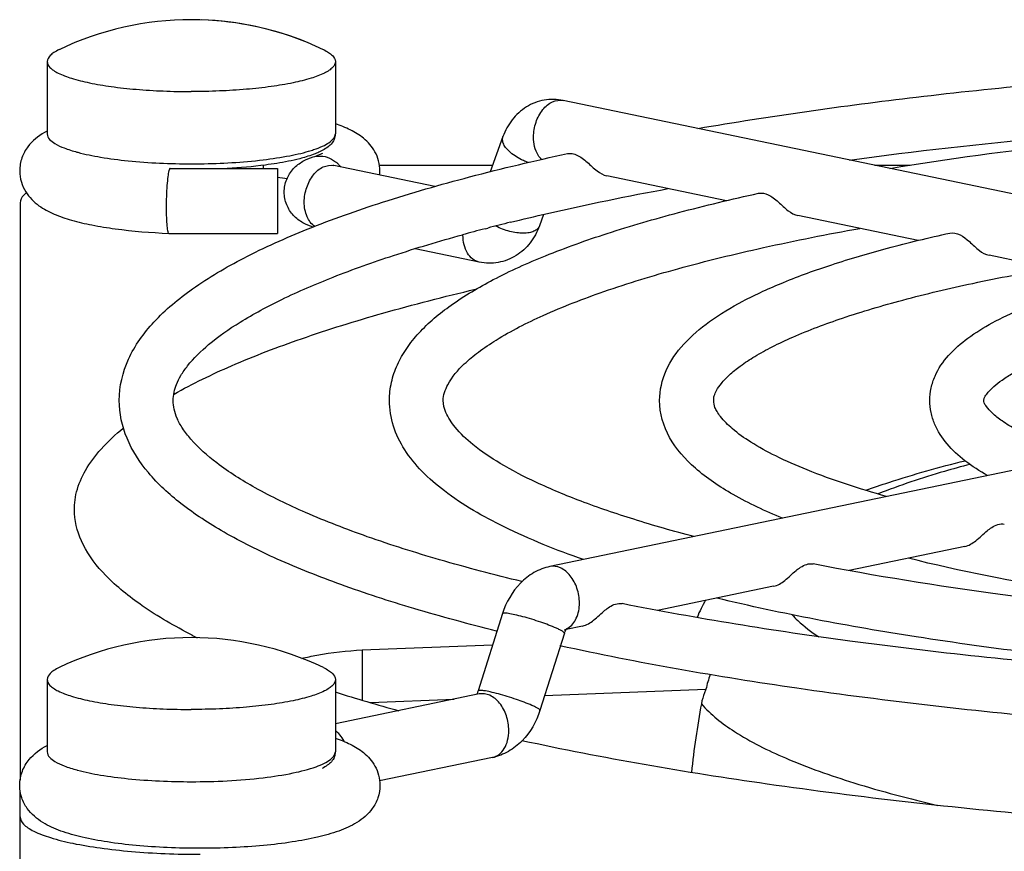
# Model space of a CAD drawing. Extents: x -1709 to 1181, y 8 to 1580.
# Tile 28 of 71: x -935 to -908, y 986 to 1009. Entities that reach past the tile are written whole.
import ezdxf

# ---------------------------------------------------------------- set-up
doc = ezdxf.new("R2010")
doc.units = 0
doc.header["$LTSCALE"] = 65.395
doc.layers.get('0').update_dxf_attribs({"linetype": 'CONTINUOUS'})
doc.layers.add('3_ALL_AXES', color=7, linetype='CONTINUOUS')

msp = doc.modelspace()

# ---------------------------------------------------------------- linework, layer by layer
at = {"color": 7, "linetype": 'CONTINUOUS'}
for p, q in [((-893.341, 1001.041), (-920.211, 1006.627)), ((-921.88, 1005.624), (-922.236, 1004.646)), ((-931.136, 1004.741), (-931.117, 1004.74)), ((-931.118, 1004.74), (-928.137, 1004.74)), ((-928.137, 1004.74), (-928.137, 1002.94)), ((-923.768, 1004.237), (-926.574, 1004.82)), ((-925.307, 1004.831), (-922.169, 1004.831)), ((-911.571, 1004.831), (-910.577, 1004.831)), ((-915.673, 1003.845), (-918.995, 1004.536)), ((-935.281, 1003.791), (-935.281, 987.757)), ((-920.751, 1003.465), (-920.867, 1003.145)), ((-910.359, 1002.741), (-913.691, 1003.433)), ((-931.157, 1002.94), (-928.137, 1002.94)), ((-931.157, 1002.94), (-931.157, 1002.94)), ((-922.536, 1002.142), (-924.319, 1002.513)), ((-905.032, 1001.633), (-908.388, 1002.331)), ((-893.707, 999.277), (-920.577, 993.69)), ((-909.064, 994.245), (-912.269, 993.579)), ((-914.367, 993.143), (-917.591, 992.472)), ((-921.892, 992.384), (-922.571, 990.239)), ((-920.176, 991.841), (-920.855, 989.696)), ((-919.671, 992.04), (-920.128, 991.945)), ((-925.788, 991.374), (-922.166, 991.517)), ((-922.536, 990.153), (-926.531, 989.322)), ((-920.725, 990.107), (-916.245, 990.285)), ((-925.555, 989.916), (-923.232, 990.008)), ((-922.17, 988.39), (-925.303, 987.739)), ((-935.281, 982.83), (-935.281, 987.476))]:
    msp.add_line(p, q, dxfattribs=at)
at = {"color": 9, "linetype": 'CONTINUOUS'}
for p, q in [((-934.531, 1005.702), (-934.531, 1005.702)), ((-925.788, 991.374), (-925.788, 989.985)), ((-934.531, 988.549), (-934.531, 988.549))]:
    msp.add_line(p, q, dxfattribs=at)
at = {"color": 7, "linetype": 'CONTINUOUS'}
for centre, radius, start, end in [((-933.542, 1003.909), 2.118, 117.8604, 120.2342), ((-926.384, 1004.674), 1.09, 353.7539, 359.9952), ((-929.454, 994.981), 9.601, 80.5139, 82.1051), ((-912.728, 990.698), 4.083, 149.7173, 157.2059), ((-919.698, 991.69), 0.502, 158.3967, 162.4482), ((-922.974, 1006.501), 16.531, 242.8773, 243.4408), ((-913.773, 989.781), 2.523, 158.8646, 168.4809), ((-912.287, 1035.169), 47.164, 252.4172, 254.6478), ((-892.198, 985.389), 24.588, 169.4691, 173.9584)]:
    msp.add_arc(centre, radius, start, end, dxfattribs=at)
at = {"color": 9, "linetype": 'CONTINUOUS'}
for centre, radius, start, end in [((-932.418, 1009.943), 4.919, 254.8435, 255.1128), ((-928.18, 1008.386), 3.293, 287.3197, 289.7286), ((-927.07, 1004.224), 0.889, 50.1721, 52.384), ((-930.531, 1023.981), 19.11, 270.0004, 270.7498), ((-927.089, 1004.201), 0.918, 45.1898, 50.158), ((-927.125, 1004.165), 0.969, 39.437, 45.1718), ((-920.302, 992.36), 0.442, 286.4936, 295.1256), ((-920.308, 992.373), 0.456, 295.1254, 300.5917), ((-932.421, 992.78), 4.907, 254.8433, 255.0741)]:
    msp.add_arc(centre, radius, start, end, dxfattribs=at)
at = {"color": 7, "linetype": 'CONTINUOUS'}
for points, knots in [([(-920.211, 1006.627), (-920.383, 1006.663), (-920.744, 1006.671), (-921.249, 1006.476), (-921.648, 1006.11), (-921.819, 1005.792), (-921.88, 1005.624)], [0, 0, 0, 0, 0.248913, 0.497854, 0.747428, 1, 1, 1, 1]), ([(-934.609, 1005.738), (-934.782, 1005.637), (-935.037, 1005.43), (-935.251, 1005.039), (-935.294, 1004.797), (-935.293, 1004.674)], [0, 0, 0, 0, 0.456058, 0.719698, 1, 1, 1, 1]), ([(-925.294, 1004.674), (-925.294, 1004.858), (-925.387, 1005.21), (-925.72, 1005.587), (-926.114, 1005.825), (-926.389, 1005.932), (-926.529, 1005.979)], [0, 0, 0, 0, 0.28694, 0.541063, 0.768171, 1, 1, 1, 1]), ([(-926.536, 1005.702), (-926.535, 1005.65), (-926.553, 1005.544), (-926.644, 1005.413), (-926.768, 1005.313), (-926.862, 1005.256), (-926.912, 1005.23)], [0, 0, 0, 0, 0.248237, 0.48594, 0.734267, 1, 1, 1, 1]), ([(-926.912, 1005.23), (-926.926, 1005.223), (-926.984, 1005.194), (-927.044, 1005.168), (-927.09, 1005.15)], [0, 0, 0, 0, 0.238604, 1, 1, 1, 1]), ([(-927.34, 1005.063), (-927.4, 1005.045), (-927.668, 1004.971), (-927.942, 1004.917), (-928.155, 1004.883)], [0, 0, 0, 0, 0.224131, 1, 1, 1, 1]), ([(-927.95, 1004.086), (-927.95, 1004.206), (-927.904, 1004.445), (-927.712, 1004.745), (-927.446, 1004.95), (-927.247, 1005.03), (-927.15, 1005.061)], [0, 0, 0, 0, 0.265333, 0.526562, 0.773653, 1, 1, 1, 1]), ([(-927.09, 1005.15), (-927.109, 1005.142), (-927.192, 1005.111), (-927.276, 1005.083), (-927.34, 1005.063)], [0, 0, 0, 0, 0.236182, 1, 1, 1, 1]), ([(-927.15, 1005.061), (-927.089, 1005.08), (-926.999, 1005.111), (-926.911, 1005.15), (-926.883, 1005.167)], [0, 0, 0, 0, 0.66312, 1, 1, 1, 1]), ([(-920.087, 1005.154), (-920.001, 1005.173), (-919.849, 1005.138), (-919.677, 1005.03), (-919.492, 1004.877), (-919.294, 1004.675), (-919.093, 1004.556), (-918.995, 1004.536)], [0, 0, 0, 0, 0.206503, 0.334547, 0.476867, 0.765156, 1, 1, 1, 1]), ([(-935.293, 1004.674), (-935.293, 1004.569), (-935.263, 1004.364), (-935.103, 1004.013), (-934.786, 1003.695), (-934.333, 1003.459), (-933.835, 1003.292), (-933.266, 1003.161), (-932.368, 1003.018), (-931.653, 1002.961), (-931.157, 1002.94)], [0, 0, 0, 0, 0.064445, 0.126107, 0.234791, 0.333756, 0.439121, 0.558624, 0.693503, 1, 1, 1, 1]), ([(-931.152, 1004.68), (-931.167, 1004.627), (-931.187, 1004.49), (-931.219, 1004.148), (-931.226, 1003.859), (-931.226, 1003.653)], [0, 0, 0, 0, 0.16088, 0.401314, 1, 1, 1, 1]), ([(-931.137, 1004.72), (-931.139, 1004.718), (-931.145, 1004.705), (-931.149, 1004.691), (-931.152, 1004.68)], [0, 0, 0, 0, 0.206076, 1, 1, 1, 1]), ([(-931.118, 1004.74), (-931.119, 1004.74), (-931.129, 1004.737), (-931.134, 1004.727), (-931.137, 1004.72)], [0, 0, 0, 0, 0.177373, 1, 1, 1, 1]), ([(-928.155, 1004.883), (-928.26, 1004.865), (-928.718, 1004.799), (-929.178, 1004.759), (-929.533, 1004.739)], [0, 0, 0, 0, 0.231544, 1, 1, 1, 1]), ([(-926.574, 1004.82), (-926.578, 1004.821), (-926.591, 1004.824), (-926.604, 1004.827), (-926.612, 1004.829)], [0, 0, 0, 0, 0.347894, 1, 1, 1, 1]), ([(-935.11, 1004.061), (-935.136, 1004.041), (-935.218, 1003.971), (-935.281, 1003.867), (-935.281, 1003.791)], [0, 0, 0, 0, 0.307536, 1, 1, 1, 1]), ([(-927.148, 1003.111), (-927.245, 1003.141), (-927.445, 1003.222), (-927.712, 1003.427), (-927.904, 1003.727), (-927.95, 1003.967), (-927.95, 1004.086)], [0, 0, 0, 0, 0.226394, 0.473485, 0.734623, 1, 1, 1, 1]), ([(-914.783, 1004.051), (-914.697, 1004.07), (-914.545, 1004.036), (-914.373, 1003.928), (-914.188, 1003.774), (-913.99, 1003.572), (-913.789, 1003.454), (-913.691, 1003.433)], [0, 0, 0, 0, 0.206477, 0.334529, 0.476912, 0.765318, 1, 1, 1, 1]), ([(-931.226, 1003.653), (-931.226, 1003.559), (-931.224, 1003.388), (-931.213, 1003.188), (-931.199, 1003.063), (-931.187, 1002.999), (-931.177, 1002.961), (-931.164, 1002.94), (-931.157, 1002.94)], [0, 0, 0, 0, 0.390827, 0.70757, 0.826823, 0.915668, 0.972493, 1, 1, 1, 1]), ([(-920.867, 1003.145), (-920.928, 1002.978), (-921.099, 1002.659), (-921.498, 1002.293), (-922.003, 1002.099), (-922.364, 1002.106), (-922.536, 1002.142)], [0, 0, 0, 0, 0.252553, 0.502099, 0.751047, 1, 1, 1, 1]), ([(-909.478, 1002.948), (-909.285, 1002.991), (-908.968, 1002.76), (-908.688, 1002.471), (-908.486, 1002.351), (-908.388, 1002.331)], [0, 0, 0, 0, 0.46993, 0.762412, 1, 1, 1, 1]), ([(-931.008, 998.48), (-930.491, 998.77), (-929.329, 999.328), (-927.389, 1000.068), (-925.129, 1000.769), (-923.507, 1001.185), (-922.648, 1001.387)], [0, 0, 0, 0, 0.200472, 0.434521, 0.701488, 1, 1, 1, 1]), ([(-933.774, 995.164), (-933.785, 995.364), (-933.74, 995.786), (-933.475, 996.399), (-933.025, 996.996), (-932.636, 997.356), (-932.418, 997.536)], [0, 0, 0, 0, 0.212645, 0.440852, 0.699899, 1, 1, 1, 1]), ([(-911.805, 995.807), (-911.594, 995.883), (-910.688, 996.194), (-909.765, 996.452), (-909.053, 996.628)], [0, 0, 0, 0, 0.234203, 1, 1, 1, 1]), ([(-930.51, 991.788), (-930.987, 992.032), (-931.834, 992.518), (-932.877, 993.35), (-933.561, 994.219), (-933.758, 994.865), (-933.774, 995.164)], [0, 0, 0, 0, 0.32925, 0.598524, 0.816125, 1, 1, 1, 1]), ([(-908.439, 994.684), (-908.399, 994.716), (-908.264, 994.819), (-908.083, 994.891), (-907.964, 994.868)], [0, 0, 0, 0, 0.297215, 1, 1, 1, 1]), ([(-909.064, 994.245), (-908.95, 994.269), (-908.724, 994.413), (-908.547, 994.595), (-908.439, 994.684)], [0, 0, 0, 0, 0.453868, 1, 1, 1, 1]), ([(-913.744, 993.581), (-913.704, 993.613), (-913.569, 993.716), (-913.387, 993.788), (-913.268, 993.765)], [0, 0, 0, 0, 0.297396, 1, 1, 1, 1]), ([(-920.577, 993.69), (-920.731, 993.658), (-921.033, 993.541), (-921.543, 993.139), (-921.794, 992.695), (-921.892, 992.384)], [0, 0, 0, 0, 0.244949, 0.492642, 1, 1, 1, 1]), ([(-914.367, 993.143), (-914.254, 993.166), (-914.028, 993.31), (-913.852, 993.492), (-913.744, 993.581)], [0, 0, 0, 0, 0.453457, 1, 1, 1, 1]), ([(-919.048, 992.478), (-919.008, 992.51), (-918.874, 992.613), (-918.691, 992.685), (-918.573, 992.662)], [0, 0, 0, 0, 0.297511, 1, 1, 1, 1]), ([(-919.671, 992.04), (-919.557, 992.063), (-919.332, 992.207), (-919.156, 992.389), (-919.048, 992.478)], [0, 0, 0, 0, 0.453187, 1, 1, 1, 1]), ([(-920.108, 991.97), (-920.102, 991.976), (-920.135, 991.941), (-920.142, 991.921), (-920.158, 991.89), (-920.164, 991.874)], [0, 0, 0, 0, 0.213588, 0.541755, 1, 1, 1, 1]), ([(-927.46, 991.142), (-927.323, 991.174), (-926.772, 991.289), (-926.211, 991.357), (-925.788, 991.374)], [0, 0, 0, 0, 0.248779, 1, 1, 1, 1]), ([(-922.571, 990.239), (-922.574, 990.228), (-922.587, 990.192), (-922.604, 990.157), (-922.619, 990.135)], [0, 0, 0, 0, 0.300812, 1, 1, 1, 1]), ([(-916.245, 990.285), (-916.259, 990.252), (-916.313, 990.122), (-916.353, 989.985), (-916.372, 989.882)], [0, 0, 0, 0, 0.257482, 1, 1, 1, 1]), ([(-920.855, 989.696), (-920.953, 989.385), (-921.204, 988.941), (-921.714, 988.539), (-922.016, 988.422), (-922.17, 988.39)], [0, 0, 0, 0, 0.507388, 0.755074, 1, 1, 1, 1]), ([(-926.53, 988.925), (-926.389, 988.878), (-926.114, 988.771), (-925.72, 988.533), (-925.387, 988.157), (-925.294, 987.804), (-925.294, 987.621)], [0, 0, 0, 0, 0.232193, 0.459233, 0.7132, 1, 1, 1, 1]), ([(-889.281, 986.016), (-892.247, 986.016), (-898.064, 986.136), (-906.495, 986.67), (-914.235, 987.535), (-919.102, 988.368), (-921.356, 988.855)], [0, 0, 0, 0, 0.275859, 0.541074, 0.785504, 1, 1, 1, 1]), ([(-935.293, 987.621), (-935.293, 987.754), (-935.244, 988.012), (-935.001, 988.422), (-934.72, 988.628), (-934.531, 988.727)], [0, 0, 0, 0, 0.282582, 0.546006, 1, 1, 1, 1]), ([(-926.536, 988.549), (-926.535, 988.498), (-926.552, 988.396), (-926.638, 988.267), (-926.758, 988.168), (-926.848, 988.112), (-926.896, 988.086)], [0, 0, 0, 0, 0.249227, 0.487525, 0.7356, 1, 1, 1, 1]), ([(-925.294, 987.621), (-925.294, 987.503), (-925.333, 987.271), (-925.531, 986.889), (-925.915, 986.562), (-926.452, 986.328), (-927.058, 986.16), (-927.757, 986.032), (-928.546, 985.938), (-929.402, 985.881), (-930.294, 985.862), (-931.186, 985.881), (-932.042, 985.938), (-932.831, 986.032), (-933.53, 986.16), (-934.135, 986.328), (-934.672, 986.562), (-935.056, 986.89), (-935.255, 987.271), (-935.294, 987.503), (-935.293, 987.621)], [0, 0, 0, 0, 0.030974, 0.060255, 0.11111, 0.15926, 0.213112, 0.275323, 0.345355, 0.421177, 0.500049, 0.578918, 0.654733, 0.72475, 0.786941, 0.840772, 0.888907, 0.939753, 0.969023, 1, 1, 1, 1]), ([(-935.281, 986.743), (-935.281, 986.668), (-935.207, 986.546), (-935.059, 986.431), (-934.813, 986.292), (-934.395, 986.141), (-933.777, 985.99), (-933.027, 985.866), (-932.172, 985.773), (-931.245, 985.716), (-930.606, 985.703), (-930.281, 985.703)], [0, 0, 0, 0, 0.042651, 0.072103, 0.108434, 0.202658, 0.32457, 0.470652, 0.635953, 0.814572, 1, 1, 1, 1])]:
    msp.add_open_spline(points, degree=3, knots=knots, dxfattribs=at)
at = {"color": 9, "linetype": 'CONTINUOUS'}
for points, knots in [([(-921.03, 1005.614), (-921.03, 1005.752), (-920.985, 1006.025), (-920.803, 1006.373), (-920.535, 1006.611), (-920.307, 1006.647), (-920.211, 1006.627)], [0, 0, 0, 0, 0.285334, 0.55894, 0.796851, 1, 1, 1, 1]), ([(-934.531, 1005.702), (-934.531, 1005.588), (-934.331, 1005.424), (-934.038, 1005.296), (-933.824, 1005.228), (-933.704, 1005.196)], [0, 0, 0, 0, 0.340747, 0.628546, 1, 1, 1, 1]), ([(-927.068, 1005.286), (-926.989, 1005.314), (-926.849, 1005.372), (-926.65, 1005.484), (-926.531, 1005.617), (-926.531, 1005.702)], [0, 0, 0, 0, 0.35719, 0.637774, 1, 1, 1, 1]), ([(-921.671, 1005.184), (-921.711, 1005.219), (-921.783, 1005.289), (-921.861, 1005.404), (-921.899, 1005.518), (-921.891, 1005.593), (-921.88, 1005.624)], [0, 0, 0, 0, 0.313173, 0.581136, 0.804846, 1, 1, 1, 1]), ([(-920.806, 1004.99), (-920.843, 1005.025), (-920.982, 1005.204), (-921.03, 1005.44), (-921.03, 1005.614)], [0, 0, 0, 0, 0.22507, 1, 1, 1, 1]), ([(-933.682, 1005.19), (-933.473, 1005.134), (-933.009, 1005.04), (-931.959, 1004.906), (-931.116, 1004.87), (-930.531, 1004.87)], [0, 0, 0, 0, 0.204429, 0.44709, 1, 1, 1, 1]), ([(-930.281, 1004.872), (-929.697, 1004.88), (-928.863, 1004.925), (-927.836, 1005.078), (-927.394, 1005.181), (-927.2, 1005.242)], [0, 0, 0, 0, 0.563424, 0.803533, 1, 1, 1, 1]), ([(-921.175, 1004.906), (-921.222, 1004.923), (-921.398, 1004.994), (-921.564, 1005.093), (-921.671, 1005.184)], [0, 0, 0, 0, 0.263698, 1, 1, 1, 1]), ([(-926.999, 1005.087), (-926.918, 1005.091), (-926.747, 1005.065), (-926.596, 1004.981), (-926.528, 1004.928)], [0, 0, 0, 0, 0.484319, 1, 1, 1, 1]), ([(-927.394, 1003.807), (-927.394, 1003.945), (-927.348, 1004.218), (-927.167, 1004.566), (-926.898, 1004.804), (-926.67, 1004.84), (-926.574, 1004.82)], [0, 0, 0, 0, 0.285334, 0.55894, 0.796851, 1, 1, 1, 1]), ([(-927.102, 1003.127), (-927.197, 1003.193), (-927.353, 1003.412), (-927.394, 1003.669), (-927.394, 1003.807)], [0, 0, 0, 0, 0.457214, 1, 1, 1, 1]), ([(-920.867, 1003.145), (-920.879, 1003.114), (-920.921, 1003.052), (-921.025, 1002.988), (-921.16, 1002.951), (-921.322, 1002.938), (-921.504, 1002.952), (-921.763, 1003.004), (-921.954, 1003.077), (-922.075, 1003.14)], [0, 0, 0, 0, 0.077255, 0.165967, 0.272193, 0.396671, 0.536858, 0.688153, 1, 1, 1, 1]), ([(-922.536, 1002.142), (-922.602, 1002.156), (-922.734, 1002.219), (-922.88, 1002.394), (-922.97, 1002.626), (-922.989, 1002.801), (-922.989, 1002.891)], [0, 0, 0, 0, 0.213648, 0.447557, 0.710873, 1, 1, 1, 1]), ([(-908.919, 996.527), (-909.156, 996.465), (-910.016, 996.227), (-910.866, 995.947), (-911.468, 995.706)], [0, 0, 0, 0, 0.27359, 1, 1, 1, 1]), ([(-919.758, 992.676), (-919.758, 992.815), (-919.803, 993.088), (-919.984, 993.436), (-920.253, 993.673), (-920.481, 993.71), (-920.577, 993.69)], [0, 0, 0, 0, 0.285334, 0.55894, 0.796851, 1, 1, 1, 1]), ([(-920.076, 991.98), (-919.973, 992.041), (-919.801, 992.265), (-919.758, 992.533), (-919.758, 992.676)], [0, 0, 0, 0, 0.454724, 1, 1, 1, 1]), ([(-920.398, 991.98), (-920.539, 992.042), (-920.766, 992.126), (-921.079, 992.227), (-921.32, 992.297), (-921.536, 992.351), (-921.708, 992.387), (-921.819, 992.4), (-921.873, 992.398), (-921.891, 992.389), (-921.892, 992.384)], [0, 0, 0, 0, 0.295198, 0.46509, 0.630647, 0.777557, 0.893282, 0.968299, 0.989038, 1, 1, 1, 1]), ([(-913.849, 992.349), (-913.801, 992.295), (-913.577, 992.069), (-913.32, 991.876), (-913.114, 991.741)], [0, 0, 0, 0, 0.225212, 1, 1, 1, 1]), ([(-920.176, 991.841), (-920.174, 991.849), (-920.194, 991.873), (-920.235, 991.9), (-920.308, 991.94), (-920.365, 991.966), (-920.398, 991.98)], [0, 0, 0, 0, 0.09186, 0.287248, 0.593524, 1, 1, 1, 1]), ([(-921.076, 989.835), (-921.217, 989.897), (-921.445, 989.981), (-921.757, 990.082), (-921.998, 990.152), (-922.215, 990.207), (-922.386, 990.242), (-922.498, 990.255), (-922.552, 990.253), (-922.569, 990.245), (-922.571, 990.239)], [0, 0, 0, 0, 0.295198, 0.46509, 0.630647, 0.777557, 0.893282, 0.968299, 0.989038, 1, 1, 1, 1]), ([(-921.717, 989.139), (-921.717, 989.277), (-921.762, 989.55), (-921.944, 989.899), (-922.212, 990.136), (-922.44, 990.173), (-922.536, 990.153)], [0, 0, 0, 0, 0.285334, 0.55894, 0.796851, 1, 1, 1, 1]), ([(-916.372, 989.882), (-916.115, 989.577), (-915.364, 988.999), (-913.925, 988.289), (-912.024, 987.619), (-910.594, 987.244), (-909.809, 987.061)], [0, 0, 0, 0, 0.16545, 0.386575, 0.665512, 1, 1, 1, 1]), ([(-920.855, 989.696), (-920.852, 989.704), (-920.872, 989.729), (-920.914, 989.755), (-920.986, 989.795), (-921.043, 989.821), (-921.076, 989.835)], [0, 0, 0, 0, 0.09186, 0.287248, 0.593524, 1, 1, 1, 1]), ([(-922.17, 988.39), (-922.104, 988.404), (-921.973, 988.467), (-921.826, 988.642), (-921.736, 988.874), (-921.717, 989.048), (-921.717, 989.139)], [0, 0, 0, 0, 0.213648, 0.447557, 0.710873, 1, 1, 1, 1]), ([(-926.275, 988.829), (-926.286, 988.85), (-926.333, 988.93), (-926.391, 989.003), (-926.439, 989.052)], [0, 0, 0, 0, 0.258953, 1, 1, 1, 1]), ([(-934.531, 988.549), (-934.531, 988.435), (-934.331, 988.271), (-934.038, 988.143), (-933.824, 988.075), (-933.704, 988.043)], [0, 0, 0, 0, 0.340747, 0.628546, 1, 1, 1, 1]), ([(-927.068, 988.133), (-926.989, 988.161), (-926.849, 988.22), (-926.65, 988.331), (-926.531, 988.464), (-926.531, 988.549)], [0, 0, 0, 0, 0.35719, 0.637774, 1, 1, 1, 1]), ([(-933.685, 988.038), (-933.476, 987.982), (-933.011, 987.888), (-931.961, 987.753), (-931.117, 987.718), (-930.531, 987.718)], [0, 0, 0, 0, 0.204289, 0.446925, 1, 1, 1, 1]), ([(-930.531, 987.718), (-929.864, 987.718), (-928.915, 987.762), (-927.761, 987.937), (-927.275, 988.059), (-927.068, 988.133)], [0, 0, 0, 0, 0.57213, 0.811792, 1, 1, 1, 1])]:
    msp.add_open_spline(points, degree=3, knots=knots, dxfattribs=at)
for points in [[(-927.15, 1005.061), (-927.101, 1005.076), (-927.05, 1005.085), (-926.999, 1005.087)], [(-926.439, 989.052), (-926.468, 989.081), (-926.498, 989.108), (-926.531, 989.131)]]:
    msp.add_open_spline(points, degree=3, dxfattribs=at)
at = {"layer": '3_ALL_AXES', "color": 7, "linetype": 'CONTINUOUS'}
for p, q in [((-934.531, 1007.707), (-934.531, 1005.702)), ((-926.531, 1007.707), (-926.531, 1005.702)), ((-928.531, 1004.829), (-928.531, 1004.74)), ((-922.374, 1003.069), (-922.301, 1003.088)), ((-934.531, 990.554), (-934.531, 988.549)), ((-926.531, 990.554), (-926.531, 988.549))]:
    msp.add_line(p, q, dxfattribs=at)
for centre, radius, start, end in [((-930.531, 1000.371), 8.5, 64.4309, 115.5691), ((-930.531, 1000.372), 8.499, 67.5633, 88.062), ((-909.458, 953.711), 51.019, 104.6644, 105.3955), ((-908.213, 948.966), 55.925, 103.9277, 104.5901), ((-930.531, 983.218), 8.5, 64.4309, 115.5691)]:
    msp.add_arc(centre, radius, start, end, dxfattribs=at)
for points, knots in [([(-934.2, 1008.039), (-934.249, 1008.015), (-934.337, 1007.967), (-934.466, 1007.872), (-934.531, 1007.77), (-934.531, 1007.707)], [0, 0, 0, 0, 0.338435, 0.611347, 1, 1, 1, 1]), ([(-926.863, 1008.039), (-926.813, 1008.015), (-926.726, 1007.967), (-926.597, 1007.872), (-926.531, 1007.77), (-926.531, 1007.707)], [0, 0, 0, 0, 0.338435, 0.611347, 1, 1, 1, 1]), ([(-934.531, 1007.707), (-934.531, 1007.647), (-934.472, 1007.55), (-934.353, 1007.458), (-934.157, 1007.346), (-933.822, 1007.226), (-933.328, 1007.105), (-932.728, 1007.006), (-932.044, 1006.932), (-931.302, 1006.886), (-930.791, 1006.875), (-930.531, 1006.875)], [0, 0, 0, 0, 0.042646, 0.072102, 0.108428, 0.202659, 0.324573, 0.470651, 0.635914, 0.814668, 1, 1, 1, 1]), ([(-926.531, 1007.707), (-926.531, 1007.647), (-926.59, 1007.55), (-926.709, 1007.458), (-926.906, 1007.346), (-927.241, 1007.226), (-927.735, 1007.105), (-928.335, 1007.006), (-929.019, 1006.932), (-929.76, 1006.886), (-930.271, 1006.875), (-930.531, 1006.875)], [0, 0, 0, 0, 0.042646, 0.072102, 0.108428, 0.202659, 0.324573, 0.470651, 0.635914, 0.814668, 1, 1, 1, 1]), ([(-916.475, 1005.851), (-914.461, 1006.197), (-910.219, 1006.793), (-903.591, 1007.418), (-896.543, 1007.8), (-891.725, 1007.886), (-889.281, 1007.886)], [0, 0, 0, 0, 0.224479, 0.470552, 0.731485, 1, 1, 1, 1]), ([(-912.262, 1004.976), (-908.612, 1005.466), (-900.958, 1006.163), (-893.278, 1006.386), (-889.281, 1006.386)], [0, 0, 0, 0, 0.479505, 1, 1, 1, 1]), ([(-911.142, 1004.742), (-909.511, 1005.011), (-906.086, 1005.476), (-898.802, 1006.139), (-893.139, 1006.326), (-889.281, 1006.326)], [0, 0, 0, 0, 0.22607, 0.472419, 1, 1, 1, 1]), ([(-932.531, 998.3), (-932.531, 998.692), (-932.334, 999.507), (-931.569, 1000.558), (-930.452, 1001.48), (-929.008, 1002.325), (-927.235, 1003.115), (-925.135, 1003.857), (-922.72, 1004.551), (-920.997, 1004.957), (-920.087, 1005.154)], [0, 0, 0, 0, 0.078654, 0.161994, 0.256581, 0.367195, 0.496455, 0.645198, 0.813297, 1, 1, 1, 1]), ([(-921.674, 1003.247), (-921.332, 1003.332), (-919.879, 1003.679), (-918.415, 1003.976), (-917.293, 1004.182)], [0, 0, 0, 0, 0.236355, 1, 1, 1, 1]), ([(-925.029, 998.299), (-925.029, 998.469), (-924.993, 998.811), (-924.824, 999.302), (-924.56, 999.759), (-924.088, 1000.345), (-923.288, 1001.01), (-922.096, 1001.713), (-920.638, 1002.367), (-918.917, 1002.98), (-916.939, 1003.553), (-915.528, 1003.889), (-914.783, 1004.051)], [0, 0, 0, 0, 0.041127, 0.082345, 0.124549, 0.16831, 0.263592, 0.37399, 0.502259, 0.649458, 0.815591, 1, 1, 1, 1]), ([(-923.539, 998.3), (-923.539, 998.452), (-923.39, 998.842), (-923.019, 999.276), (-922.543, 999.667), (-921.829, 1000.146), (-920.669, 1000.732), (-918.98, 1001.384), (-916.935, 1002.005), (-914.564, 1002.583), (-912.872, 1002.917), (-911.977, 1003.077)], [0, 0, 0, 0, 0.035521, 0.092506, 0.131832, 0.178376, 0.292199, 0.432913, 0.599003, 0.788702, 1, 1, 1, 1]), ([(-931.031, 998.299), (-931.031, 998.451), (-930.981, 998.698), (-930.817, 999.011), (-930.54, 999.402), (-930.003, 999.925), (-929.117, 1000.538), (-927.956, 1001.157), (-926.53, 1001.77), (-924.854, 1002.364), (-923.645, 1002.723), (-923.002, 1002.9)], [0, 0, 0, 0, 0.047554, 0.07606, 0.110109, 0.196618, 0.308308, 0.4452, 0.606689, 0.791957, 1, 1, 1, 1]), ([(-917.531, 998.3), (-917.531, 998.585), (-917.395, 999.167), (-916.872, 999.909), (-916.126, 1000.538), (-915.184, 1001.1), (-914.041, 1001.619), (-912.698, 1002.104), (-911.157, 1002.555), (-910.058, 1002.82), (-909.478, 1002.948)], [0, 0, 0, 0, 0.087144, 0.176015, 0.272826, 0.383044, 0.510084, 0.655251, 0.818725, 1, 1, 1, 1]), ([(-916.031, 998.299), (-916.031, 998.343), (-916.02, 998.442), (-915.946, 998.605), (-915.804, 998.798), (-915.585, 999.027), (-915.275, 999.279), (-914.874, 999.54), (-914.386, 999.806), (-913.582, 1000.183), (-912.377, 1000.634), (-910.706, 1001.126), (-908.768, 1001.583), (-907.385, 1001.845), (-906.654, 1001.971)], [0, 0, 0, 0, 0.012726, 0.028554, 0.051057, 0.08173, 0.120258, 0.166459, 0.220147, 0.281065, 0.423657, 0.5924, 0.785259, 1, 1, 1, 1]), ([(-910.03, 998.299), (-910.03, 998.416), (-910.006, 998.648), (-909.861, 999.089), (-909.527, 999.581), (-908.966, 1000.064), (-908.275, 1000.486), (-907.447, 1000.87), (-906.081, 1001.373), (-904.963, 1001.666), (-904.173, 1001.844)], [0, 0, 0, 0, 0.048148, 0.095639, 0.190333, 0.289291, 0.39923, 0.524045, 0.665576, 1, 1, 1, 1]), ([(-908.531, 998.299), (-908.531, 998.315), (-908.528, 998.358), (-908.484, 998.438), (-908.393, 998.552), (-908.239, 998.707), (-908.01, 998.886), (-907.705, 999.075), (-907.331, 999.271), (-906.707, 999.549), (-905.769, 999.883), (-903.915, 1000.4), (-902.396, 1000.689), (-901.318, 1000.861)], [0, 0, 0, 0, 0.006154, 0.01603, 0.03421, 0.062378, 0.099673, 0.145572, 0.199715, 0.261676, 0.407695, 0.58113, 1, 1, 1, 1]), ([(-922.057, 991.901), (-922.826, 992.092), (-924.28, 992.484), (-926.314, 993.143), (-928.08, 993.842), (-929.572, 994.581), (-930.789, 995.371), (-931.733, 996.231), (-932.369, 997.205), (-932.531, 997.942), (-932.531, 998.3)], [0, 0, 0, 0, 0.183582, 0.348804, 0.495306, 0.623335, 0.734088, 0.830515, 0.917228, 1, 1, 1, 1]), ([(-921.355, 993.273), (-922.12, 993.459), (-923.561, 993.837), (-925.567, 994.471), (-927.281, 995.131), (-928.684, 995.808), (-929.762, 996.481), (-930.424, 997.066), (-930.767, 997.506), (-930.926, 997.786), (-931.014, 998.048), (-931.031, 998.218), (-931.031, 998.299)], [0, 0, 0, 0, 0.208721, 0.394954, 0.557448, 0.695165, 0.807319, 0.893612, 0.927307, 0.955027, 0.978513, 1, 1, 1, 1]), ([(-919.646, 993.884), (-920.395, 994.147), (-921.733, 994.68), (-923.233, 995.536), (-924.129, 996.305), (-924.623, 996.907), (-924.954, 997.575), (-925.029, 998.06), (-925.029, 998.299)], [0, 0, 0, 0, 0.323783, 0.586885, 0.699462, 0.803502, 0.90253, 1, 1, 1, 1]), ([(-916.582, 994.521), (-917.142, 994.669), (-918.194, 994.969), (-919.654, 995.467), (-920.895, 995.98), (-921.903, 996.5), (-922.665, 997.01), (-923.182, 997.489), (-923.459, 997.916), (-923.539, 998.187), (-923.539, 998.3)], [0, 0, 0, 0, 0.211893, 0.400486, 0.564536, 0.703009, 0.815158, 0.89969, 0.958797, 1, 1, 1, 1]), ([(-914.123, 995.032), (-914.592, 995.225), (-915.439, 995.62), (-916.529, 996.347), (-917.315, 997.214), (-917.531, 997.946), (-917.531, 998.3)], [0, 0, 0, 0, 0.305908, 0.56266, 0.786377, 1, 1, 1, 1]), ([(-911.231, 995.633), (-911.978, 995.845), (-913.021, 996.18), (-914.266, 996.726), (-914.963, 997.104), (-915.481, 997.47), (-915.783, 997.771), (-915.932, 997.978), (-916.01, 998.124), (-916.031, 998.234), (-916.031, 998.299)], [0, 0, 0, 0, 0.410989, 0.578367, 0.718615, 0.830409, 0.912799, 0.942516, 0.965356, 1, 1, 1, 1]), ([(-908.429, 996.215), (-908.646, 996.339), (-909.049, 996.597), (-909.567, 997.068), (-909.875, 997.542), (-910.008, 997.965), (-910.03, 998.188), (-910.03, 998.299)], [0, 0, 0, 0, 0.2723, 0.519774, 0.758533, 0.87844, 1, 1, 1, 1]), ([(-905.843, 996.754), (-906.283, 996.896), (-906.894, 997.117), (-907.612, 997.469), (-908.004, 997.704), (-908.276, 997.924), (-908.428, 998.086), (-908.497, 998.185), (-908.526, 998.24), (-908.531, 998.278), (-908.531, 998.299)], [0, 0, 0, 0, 0.436487, 0.611616, 0.755542, 0.866425, 0.941541, 0.964672, 0.980239, 1, 1, 1, 1]), ([(-889.281, 991.772), (-891.476, 991.772), (-895.791, 991.856), (-902.064, 992.232), (-907.873, 992.841), (-911.551, 993.425), (-913.268, 993.765)], [0, 0, 0, 0, 0.273231, 0.53695, 0.782024, 1, 1, 1, 1]), ([(-889.281, 991.832), (-891.291, 991.832), (-895.221, 991.92), (-900.88, 992.312), (-905.997, 992.945), (-909.178, 993.558), (-910.626, 993.921)], [0, 0, 0, 0, 0.280589, 0.548448, 0.791666, 1, 1, 1, 1]), ([(-889.281, 990.213), (-891.964, 990.213), (-897.237, 990.316), (-904.901, 990.778), (-911.992, 991.526), (-916.478, 992.243), (-918.573, 992.662)], [0, 0, 0, 0, 0.273461, 0.537311, 0.782326, 1, 1, 1, 1]), ([(-889.281, 990.272), (-891.78, 990.272), (-896.668, 990.38), (-903.722, 990.858), (-910.126, 991.628), (-914.12, 992.374), (-915.947, 992.814)], [0, 0, 0, 0, 0.279261, 0.546382, 0.789945, 1, 1, 1, 1]), ([(-889.281, 988.713), (-892.152, 988.713), (-897.782, 988.83), (-905.937, 989.352), (-913.419, 990.198), (-918.122, 991.013), (-920.298, 991.49)], [0, 0, 0, 0, 0.276088, 0.541401, 0.785732, 1, 1, 1, 1]), ([(-934.2, 990.886), (-934.249, 990.862), (-934.337, 990.814), (-934.466, 990.719), (-934.531, 990.617), (-934.531, 990.554)], [0, 0, 0, 0, 0.338435, 0.611347, 1, 1, 1, 1]), ([(-926.863, 990.886), (-926.813, 990.862), (-926.726, 990.814), (-926.597, 990.719), (-926.531, 990.617), (-926.531, 990.554)], [0, 0, 0, 0, 0.338435, 0.611347, 1, 1, 1, 1]), ([(-934.531, 990.554), (-934.531, 990.495), (-934.472, 990.397), (-934.353, 990.305), (-934.157, 990.194), (-933.822, 990.073), (-933.328, 989.952), (-932.728, 989.853), (-932.044, 989.779), (-931.302, 989.733), (-930.791, 989.723), (-930.531, 989.723)], [0, 0, 0, 0, 0.042646, 0.072102, 0.108428, 0.202659, 0.324573, 0.470651, 0.635914, 0.814668, 1, 1, 1, 1]), ([(-926.531, 990.554), (-926.531, 990.495), (-926.59, 990.397), (-926.709, 990.305), (-926.906, 990.194), (-927.241, 990.073), (-927.735, 989.952), (-928.335, 989.853), (-929.019, 989.779), (-929.76, 989.733), (-930.271, 989.723), (-930.531, 989.723)], [0, 0, 0, 0, 0.042646, 0.072102, 0.108428, 0.202659, 0.324573, 0.470651, 0.635914, 0.814668, 1, 1, 1, 1])]:
    msp.add_open_spline(points, degree=3, knots=knots, dxfattribs=at)

doc.saveas('drawing.dxf')
